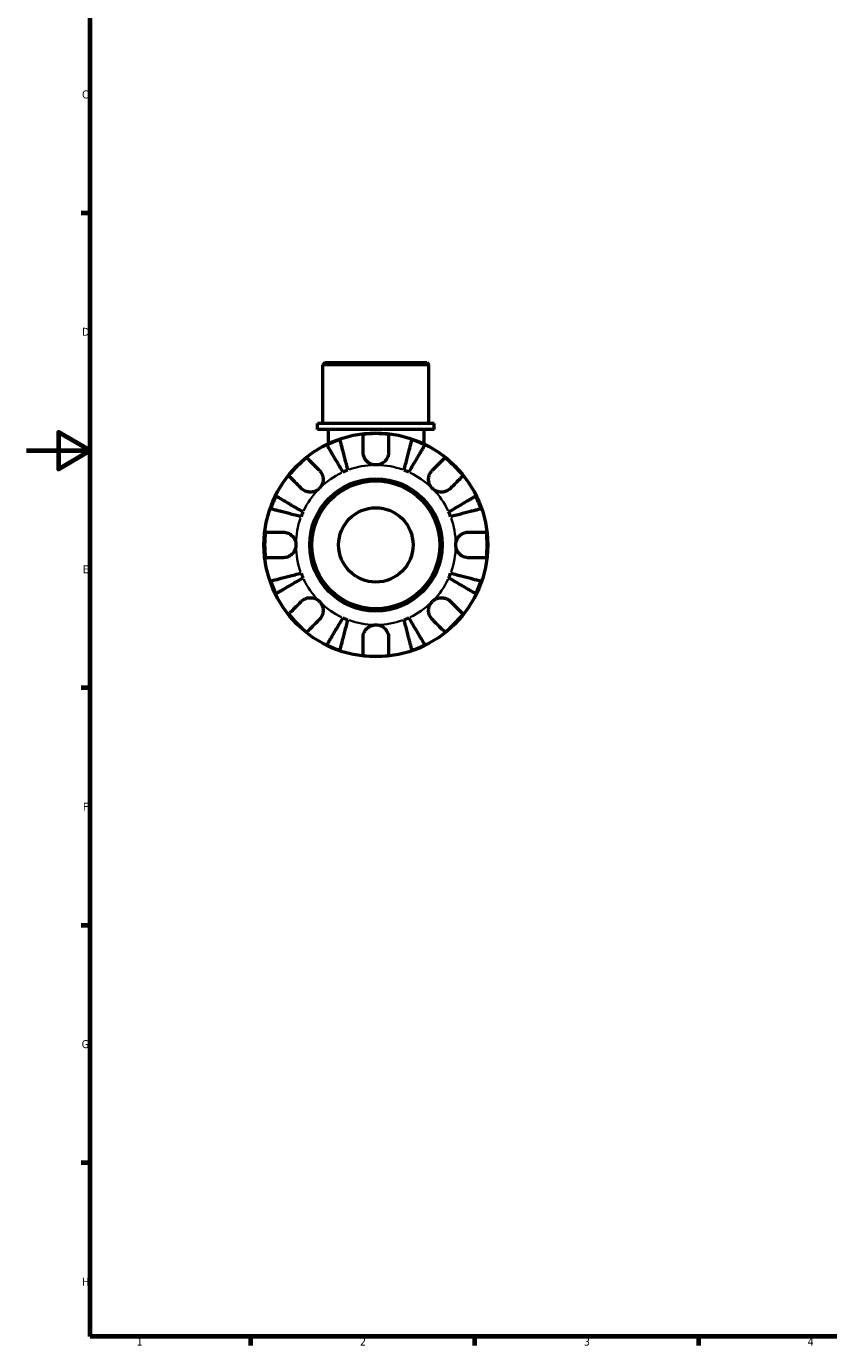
# Model space of a CAD drawing. Header units: millimetres. Extents: x 0 to 902, y 0 to 859.
# Tile 1 of 6: x 0 to 251, y 17 to 430. Entities that reach past the tile are written whole.
import ezdxf

# ---------------------------------------------------------------- set-up
doc = ezdxf.new("R2010")
doc.units = ezdxf.units.MM
for name, color, linetype, lineweight in [('Border (ISO)', 7, 'Continuous', 70), ('Visible (ISO)', 7, 'Continuous', 50), ('Visible Narrow (ISO)', 7, 'Continuous', 35)]:
    doc.layers.add(name, color=color, linetype=linetype, lineweight=lineweight)
doc.styles.add('Note Text (ISO)', font='tahoma.ttf')

# ---------------------------------------------------------------- blocks, each defined once
blk = doc.blocks.new('Borders Default Border')
at = {"layer": 'Border (ISO)'}
for p, q in [((20, 371.25), (17.1, 371.25)), ((20, 222.75), (17.1, 222.75)), ((20, 148.5), (17.1, 148.5)), ((20, 74.25), (17.1, 74.25)), ((70.08, 20), (70.08, 17.1)), ((140.17, 20), (140.17, 17.1)), ((210.25, 20), (210.25, 17.1))]:
    blk.add_line(p, q, dxfattribs=at)
at = {"layer": 'Border (ISO)', "flags": 128}
for points in [[(20, 20), (20, 574), (821, 574), (821, 20), (20, 20)], [(0, 297), (20, 297), (10, 302.77), (10, 291.23), (20, 297)]]:
    blk.add_lwpolyline(points, dxfattribs=at)
at = {"layer": 'Border (ISO)', "color": 232, "true_color": 0xca0064, "char_height": 2.5, "attachment_point": 7, "style": 'Note Text (ISO)'}
for s, insert in [('C', (17.43, 407.08)), ('D', (17.43, 332.88)), ('E', (17.64, 258.63)), ('F', (17.7, 184.38)), ('G', (17.31, 110.08)), ('H', (17.44, 35.88)), ('1', (34.48, 17.1)), ('2', (104.37, 17.1)), ('3', (174.43, 17.05)), ('4', (244.42, 17.1))]:
    blk.add_mtext(s, dxfattribs=dict(at, insert=insert))

msp = doc.modelspace()

# ---------------------------------------------------------------- linework, layer by layer
at = {"layer": 'Visible (ISO)'}
for p, q in [((93.406, 324.491), (92.706, 323.791)), ((125.955, 323.791), (92.706, 323.791)), ((92.706, 305.491), (92.706, 323.791)), ((93.406, 324.491), (125.255, 324.491)), ((125.255, 324.491), (125.955, 323.791)), ((125.955, 305.491), (125.955, 323.791)), ((127.618, 305.491), (91.044, 305.491)), ((91.044, 303.591), (91.044, 305.491)), ((127.618, 303.591), (127.618, 305.491)), ((127.618, 303.591), (91.044, 303.591)), ((94.369, 303.591), (94.369, 299.132)), ((124.293, 303.591), (124.293, 299.132))]:
    msp.add_line(p, q, dxfattribs=at)
for radius in [35, 20.7, 20, 11.637]:
    msp.add_circle((109.331, 267.491), radius, dxfattribs=at)
for radius, start, end in [(34.798, 83.3993, 96.6007), (34.798, 108.92587, 116.07413), (34.798, 63.92587, 71.07413), (34.798, 128.3993, 141.6007), (34.798, 38.3993, 51.6007), (25, 110.66622, 114.33378), (25, 65.66622, 69.33378), (34.798, 153.92587, 161.07413), (34.798, 18.92587, 26.07413), (25, 155.66622, 159.33378), (25, 20.66622, 24.33378), (34.798, 173.3993, 186.6007), (34.798, 353.3993, 6.6007), (34.798, 198.92587, 206.07413), (25, 200.66622, 204.33378), (25, 335.66622, 339.33378), (34.798, 333.92587, 341.07413), (34.798, 218.3993, 231.6007), (25, 245.66622, 249.33378), (25, 290.66622, 294.33378), (34.798, 308.3993, 321.6007), (34.798, 243.92587, 251.07413), (34.798, 288.92587, 296.07413), (34.798, 263.3993, 276.6007)]:
    msp.add_arc((109.331, 267.491), radius, start, end, dxfattribs=at)
for points, knots in [([(105.331, 296.491), (105.331, 296.93), (105.331, 297.374), (105.331, 298.361), (105.331, 298.885), (105.331, 299.762), (105.331, 300.197), (105.331, 300.948), (105.331, 301.263), (105.331, 301.73), (105.331, 301.927), (105.331, 302.059)], [4.90264375, 4.90264375, 4.90264375, 4.90264375, 5.04224508, 5.04224508, 5.22854914, 5.22854914, 5.41380406, 5.41380406, 5.59905898, 5.59905898, 5.77859995, 5.77859995, 5.77859995, 5.77859995]), ([(113.331, 302.059), (113.331, 301.927), (113.331, 301.73), (113.331, 301.263), (113.331, 300.948), (113.331, 300.197), (113.331, 299.762), (113.331, 298.885), (113.331, 298.361), (113.331, 297.374), (113.331, 296.93), (113.331, 296.491)], [0.18972425, 0.18972425, 0.18972425, 0.18972425, 0.36926522, 0.36926522, 0.55452014, 0.55452014, 0.73977506, 0.73977506, 0.92607912, 0.92607912, 1.06568045, 1.06568045, 1.06568045, 1.06568045]), ([(99.029, 290.27), (98.714, 290.806), (98.37, 291.39), (97.695, 292.535), (97.365, 293.096), (96.784, 294.083), (96.478, 294.601), (95.908, 295.569), (95.644, 296.018), (95.2, 296.772), (94.979, 297.146), (94.599, 297.791), (94.44, 298.062), (94.203, 298.464), (94.102, 298.635), (94.036, 298.748)], [4.4593823, 4.4593823, 4.4593823, 4.4593823, 4.6457401, 4.6457401, 4.832098, 4.832098, 5.0177489, 5.0177489, 5.2033998, 5.2033998, 5.388581, 5.388581, 5.5737621, 5.5737621, 5.753847, 5.753847, 5.753847, 5.753847]), ([(98.044, 300.408), (98.077, 300.281), (98.127, 300.09), (98.243, 299.638), (98.322, 299.333), (98.51, 298.608), (98.618, 298.188), (98.837, 297.341), (98.968, 296.836), (99.249, 295.749), (99.4, 295.167), (99.687, 294.057), (99.849, 293.427), (100.182, 292.141), (100.352, 291.484), (100.508, 290.883)], [0.1897184, 0.1897184, 0.1897184, 0.1897184, 0.3698032, 0.3698032, 0.5549844, 0.5549844, 0.7401655, 0.7401655, 0.9258164, 0.9258164, 1.1114673, 1.1114673, 1.2978252, 1.2978252, 1.484183, 1.484183, 1.484183, 1.484183]), ([(118.154, 290.883), (118.309, 291.484), (118.479, 292.141), (118.812, 293.427), (118.975, 294.057), (119.262, 295.167), (119.412, 295.749), (119.693, 296.836), (119.824, 297.341), (120.043, 298.188), (120.152, 298.608), (120.339, 299.333), (120.418, 299.638), (120.535, 300.09), (120.584, 300.281), (120.617, 300.408)], [4.4593823, 4.4593823, 4.4593823, 4.4593823, 4.6457401, 4.6457401, 4.832098, 4.832098, 5.0177489, 5.0177489, 5.2033998, 5.2033998, 5.388581, 5.388581, 5.5737621, 5.5737621, 5.753847, 5.753847, 5.753847, 5.753847]), ([(124.626, 298.748), (124.559, 298.635), (124.459, 298.464), (124.222, 298.062), (124.062, 297.791), (123.682, 297.146), (123.462, 296.772), (123.018, 296.018), (122.753, 295.569), (122.183, 294.601), (121.878, 294.083), (121.296, 293.096), (120.966, 292.535), (120.292, 291.39), (119.947, 290.806), (119.632, 290.27)], [0.1897184, 0.1897184, 0.1897184, 0.1897184, 0.3698032, 0.3698032, 0.5549844, 0.5549844, 0.7401655, 0.7401655, 0.9258164, 0.9258164, 1.1114673, 1.1114673, 1.2978252, 1.2978252, 1.484183, 1.484183, 1.484183, 1.484183]), ([(87.716, 294.762), (87.809, 294.67), (87.949, 294.53), (88.279, 294.2), (88.502, 293.977), (89.032, 293.446), (89.34, 293.139), (89.961, 292.518), (90.331, 292.148), (91.029, 291.45), (91.343, 291.136), (91.653, 290.826)], [0.18972425, 0.18972425, 0.18972425, 0.18972425, 0.36926522, 0.36926522, 0.55452014, 0.55452014, 0.73977506, 0.73977506, 0.92607912, 0.92607912, 1.06568045, 1.06568045, 1.06568045, 1.06568045]), ([(109.331, 292.491), (108.955, 292.491), (108.581, 292.544), (107.811, 292.767), (107.424, 292.949), (106.735, 293.421), (106.436, 293.701), (105.967, 294.298), (105.789, 294.6), (105.567, 295.118), (105.499, 295.322), (105.402, 295.716), (105.37, 295.904), (105.337, 296.225), (105.331, 296.359), (105.331, 296.491)], [0, 0, 0, 0, 0.11274969, 0.11274969, 0.24046199, 0.24046199, 0.3630761, 0.3630761, 0.46982648, 0.46982648, 0.53680834, 0.53680834, 0.59738122, 0.59738122, 0.64072731, 0.64072731, 0.64072731, 0.64072731]), ([(113.331, 296.491), (113.331, 296.293), (113.316, 296.092), (113.257, 295.703), (113.215, 295.515), (113.089, 295.1), (112.998, 294.874), (112.685, 294.27), (112.423, 293.915), (111.747, 293.265), (111.329, 292.991), (110.383, 292.596), (109.86, 292.491), (109.331, 292.491)], [-0.64798358, -0.64798358, -0.64798358, -0.64798358, -0.58129223, -0.58129223, -0.51957432, -0.51957432, -0.44316993, -0.44316993, -0.3085364, -0.3085364, -0.15881239, -0.15881239, 0, 0, 0, 0]), ([(127.008, 290.826), (127.318, 291.136), (127.633, 291.45), (128.33, 292.148), (128.701, 292.518), (129.321, 293.139), (129.629, 293.446), (130.16, 293.977), (130.383, 294.2), (130.713, 294.53), (130.852, 294.67), (130.945, 294.762)], [4.90264375, 4.90264375, 4.90264375, 4.90264375, 5.04224508, 5.04224508, 5.22854914, 5.22854914, 5.41380406, 5.41380406, 5.59905898, 5.59905898, 5.77859995, 5.77859995, 5.77859995, 5.77859995]), ([(85.996, 285.169), (85.686, 285.479), (85.372, 285.793), (84.674, 286.491), (84.304, 286.861), (83.683, 287.482), (83.376, 287.79), (82.845, 288.32), (82.622, 288.543), (82.292, 288.873), (82.152, 289.013), (82.06, 289.106)], [4.90264375, 4.90264375, 4.90264375, 4.90264375, 5.04224508, 5.04224508, 5.22854914, 5.22854914, 5.41380406, 5.41380406, 5.59905898, 5.59905898, 5.77859995, 5.77859995, 5.77859995, 5.77859995]), ([(91.653, 290.826), (91.741, 290.738), (91.826, 290.645), (92.069, 290.351), (92.215, 290.137), (92.472, 289.662), (92.58, 289.403), (92.774, 288.747), (92.83, 288.346), (92.817, 287.438), (92.715, 286.942), (92.323, 285.987), (92.027, 285.543), (91.653, 285.169)], [-0.64434498, -0.64434498, -0.64434498, -0.64434498, -0.60308586, -0.60308586, -0.52007987, -0.52007987, -0.43273909, -0.43273909, -0.31000661, -0.31000661, -0.15868997, -0.15868997, 0, 0, 0, 0]), ([(127.008, 285.169), (126.799, 285.378), (126.613, 285.61), (126.286, 286.128), (126.15, 286.415), (125.909, 287.126), (125.838, 287.556), (125.836, 288.398), (125.898, 288.801), (126.1, 289.452), (126.21, 289.707), (126.472, 290.176), (126.621, 290.39), (126.858, 290.669), (126.932, 290.749), (127.008, 290.826)], [0, 0, 0, 0, 0.08884908, 0.08884908, 0.18379648, 0.18379648, 0.31419699, 0.31419699, 0.43784665, 0.43784665, 0.52411276, 0.52411276, 0.60765264, 0.60765264, 0.6434969, 0.6434969, 0.6434969, 0.6434969]), ([(136.602, 289.106), (136.509, 289.013), (136.369, 288.873), (136.039, 288.543), (135.816, 288.32), (135.286, 287.79), (134.978, 287.482), (134.358, 286.861), (133.987, 286.491), (133.29, 285.793), (132.975, 285.479), (132.665, 285.169)], [0.18972425, 0.18972425, 0.18972425, 0.18972425, 0.36926522, 0.36926522, 0.55452014, 0.55452014, 0.73977506, 0.73977506, 0.92607912, 0.92607912, 1.06568045, 1.06568045, 1.06568045, 1.06568045]), ([(91.653, 285.169), (91.444, 284.96), (91.212, 284.774), (90.694, 284.447), (90.407, 284.31), (89.696, 284.069), (89.266, 283.998), (88.424, 283.996), (88.021, 284.058), (87.37, 284.261), (87.115, 284.371), (86.646, 284.633), (86.432, 284.782), (86.153, 285.019), (86.073, 285.093), (85.996, 285.169)], [0, 0, 0, 0, 0.08884908, 0.08884908, 0.18379648, 0.18379648, 0.31419699, 0.31419699, 0.43784665, 0.43784665, 0.52411276, 0.52411276, 0.60765264, 0.60765264, 0.6434969, 0.6434969, 0.6434969, 0.6434969]), ([(132.665, 285.169), (132.577, 285.081), (132.484, 284.996), (132.19, 284.753), (131.976, 284.607), (131.501, 284.35), (131.242, 284.242), (130.587, 284.048), (130.186, 283.992), (129.278, 284.005), (128.781, 284.107), (127.827, 284.499), (127.382, 284.795), (127.008, 285.169)], [-0.64434498, -0.64434498, -0.64434498, -0.64434498, -0.60308586, -0.60308586, -0.52007987, -0.52007987, -0.43273909, -0.43273909, -0.31000661, -0.31000661, -0.15868997, -0.15868997, 0, 0, 0, 0]), ([(78.074, 282.786), (78.187, 282.72), (78.358, 282.619), (78.76, 282.382), (79.031, 282.223), (79.676, 281.843), (80.05, 281.622), (80.804, 281.178), (81.253, 280.914), (82.221, 280.344), (82.739, 280.038), (83.726, 279.457), (84.287, 279.127), (85.432, 278.452), (86.016, 278.108), (86.552, 277.793)], [0.1897184, 0.1897184, 0.1897184, 0.1897184, 0.3698032, 0.3698032, 0.5549844, 0.5549844, 0.7401655, 0.7401655, 0.9258164, 0.9258164, 1.1114673, 1.1114673, 1.2978252, 1.2978252, 1.484183, 1.484183, 1.484183, 1.484183]), ([(132.11, 277.793), (132.645, 278.108), (133.23, 278.452), (134.375, 279.127), (134.935, 279.457), (135.922, 280.038), (136.441, 280.344), (137.408, 280.914), (137.858, 281.178), (138.611, 281.622), (138.985, 281.843), (139.631, 282.223), (139.902, 282.382), (140.304, 282.619), (140.474, 282.72), (140.587, 282.786)], [4.4593823, 4.4593823, 4.4593823, 4.4593823, 4.6457401, 4.6457401, 4.832098, 4.832098, 5.0177489, 5.0177489, 5.2033998, 5.2033998, 5.388581, 5.388581, 5.5737621, 5.5737621, 5.753847, 5.753847, 5.753847, 5.753847]), ([(85.939, 276.314), (85.338, 276.47), (84.681, 276.64), (83.395, 276.973), (82.765, 277.135), (81.655, 277.422), (81.073, 277.573), (79.986, 277.854), (79.481, 277.985), (78.634, 278.204), (78.214, 278.312), (77.489, 278.5), (77.184, 278.579), (76.732, 278.695), (76.541, 278.745), (76.414, 278.778)], [4.4593823, 4.4593823, 4.4593823, 4.4593823, 4.6457401, 4.6457401, 4.832098, 4.832098, 5.0177489, 5.0177489, 5.2033998, 5.2033998, 5.388581, 5.388581, 5.5737621, 5.5737621, 5.753847, 5.753847, 5.753847, 5.753847]), ([(142.247, 278.778), (142.12, 278.745), (141.929, 278.695), (141.477, 278.579), (141.173, 278.5), (140.448, 278.312), (140.027, 278.204), (139.18, 277.985), (138.675, 277.854), (137.588, 277.573), (137.006, 277.422), (135.897, 277.135), (135.267, 276.973), (133.98, 276.64), (133.323, 276.47), (132.722, 276.314)], [0.1897184, 0.1897184, 0.1897184, 0.1897184, 0.3698032, 0.3698032, 0.5549844, 0.5549844, 0.7401655, 0.7401655, 0.9258164, 0.9258164, 1.1114673, 1.1114673, 1.2978252, 1.2978252, 1.484183, 1.484183, 1.484183, 1.484183]), ([(74.763, 271.491), (74.895, 271.491), (75.092, 271.491), (75.559, 271.491), (75.874, 271.491), (76.625, 271.491), (77.06, 271.491), (77.937, 271.491), (78.461, 271.491), (79.448, 271.491), (79.892, 271.491), (80.331, 271.491)], [0.18972425, 0.18972425, 0.18972425, 0.18972425, 0.36926522, 0.36926522, 0.55452014, 0.55452014, 0.73977506, 0.73977506, 0.92607912, 0.92607912, 1.06568045, 1.06568045, 1.06568045, 1.06568045]), ([(80.331, 271.491), (80.477, 271.491), (80.625, 271.483), (81.011, 271.44), (81.248, 271.392), (81.739, 271.245), (81.99, 271.141), (82.588, 270.818), (82.916, 270.571), (83.551, 269.916), (83.83, 269.494), (84.226, 268.543), (84.331, 268.019), (84.331, 267.491)], [-0.64008532, -0.64008532, -0.64008532, -0.64008532, -0.59222185, -0.59222185, -0.51595037, -0.51595037, -0.43235608, -0.43235608, -0.30863031, -0.30863031, -0.15844955, -0.15844955, 0, 0, 0, 0]), ([(134.331, 267.491), (134.331, 267.829), (134.373, 268.165), (134.551, 268.851), (134.693, 269.194), (135.14, 269.959), (135.485, 270.348), (136.16, 270.869), (136.453, 271.039), (136.992, 271.269), (137.229, 271.345), (137.716, 271.452), (137.964, 271.482), (138.249, 271.491), (138.29, 271.491), (138.331, 271.491)], [-2.77804136, -2.77804136, -2.77804136, -2.77804136, -2.67672151, -2.67672151, -2.56558131, -2.56558131, -2.40960112, -2.40960112, -2.30519389, -2.30519389, -2.22617552, -2.22617552, -2.14450488, -2.14450488, -2.1308178, -2.1308178, -2.1308178, -2.1308178]), ([(138.331, 271.491), (138.769, 271.491), (139.214, 271.491), (140.2, 271.491), (140.724, 271.491), (141.602, 271.491), (142.037, 271.491), (142.787, 271.491), (143.103, 271.491), (143.569, 271.491), (143.767, 271.491), (143.898, 271.491)], [4.90264375, 4.90264375, 4.90264375, 4.90264375, 5.04224508, 5.04224508, 5.22854914, 5.22854914, 5.41380406, 5.41380406, 5.59905898, 5.59905898, 5.77859995, 5.77859995, 5.77859995, 5.77859995]), ([(84.331, 267.491), (84.331, 267.154), (84.288, 266.817), (84.111, 266.132), (83.969, 265.788), (83.521, 265.023), (83.177, 264.635), (82.501, 264.114), (82.208, 263.944), (81.669, 263.713), (81.432, 263.638), (80.945, 263.531), (80.698, 263.501), (80.412, 263.492), (80.371, 263.491), (80.331, 263.491)], [-2.77804136, -2.77804136, -2.77804136, -2.77804136, -2.67672151, -2.67672151, -2.56558131, -2.56558131, -2.40960112, -2.40960112, -2.30519389, -2.30519389, -2.22617552, -2.22617552, -2.14450488, -2.14450488, -2.1308178, -2.1308178, -2.1308178, -2.1308178]), ([(138.331, 263.491), (138.184, 263.491), (138.036, 263.499), (137.651, 263.542), (137.414, 263.59), (136.923, 263.738), (136.672, 263.841), (136.073, 264.164), (135.745, 264.412), (135.11, 265.067), (134.832, 265.489), (134.435, 266.44), (134.331, 266.963), (134.331, 267.491)], [-0.64008532, -0.64008532, -0.64008532, -0.64008532, -0.59222185, -0.59222185, -0.51595037, -0.51595037, -0.43235608, -0.43235608, -0.30863031, -0.30863031, -0.15844955, -0.15844955, 0, 0, 0, 0]), ([(80.331, 263.491), (79.892, 263.491), (79.448, 263.491), (78.461, 263.491), (77.937, 263.491), (77.06, 263.491), (76.625, 263.491), (75.874, 263.491), (75.559, 263.491), (75.092, 263.491), (74.895, 263.491), (74.763, 263.491)], [4.90264375, 4.90264375, 4.90264375, 4.90264375, 5.04224508, 5.04224508, 5.22854914, 5.22854914, 5.41380406, 5.41380406, 5.59905898, 5.59905898, 5.77859995, 5.77859995, 5.77859995, 5.77859995]), ([(143.898, 263.491), (143.767, 263.491), (143.569, 263.491), (143.103, 263.491), (142.787, 263.491), (142.037, 263.491), (141.602, 263.491), (140.724, 263.491), (140.2, 263.491), (139.214, 263.491), (138.769, 263.491), (138.331, 263.491)], [0.18972425, 0.18972425, 0.18972425, 0.18972425, 0.36926522, 0.36926522, 0.55452014, 0.55452014, 0.73977506, 0.73977506, 0.92607912, 0.92607912, 1.06568045, 1.06568045, 1.06568045, 1.06568045]), ([(76.414, 256.205), (76.541, 256.238), (76.732, 256.287), (77.184, 256.404), (77.489, 256.483), (78.214, 256.67), (78.634, 256.779), (79.481, 256.998), (79.986, 257.129), (81.073, 257.41), (81.655, 257.56), (82.765, 257.847), (83.395, 258.01), (84.681, 258.343), (85.338, 258.513), (85.939, 258.668)], [0.1897184, 0.1897184, 0.1897184, 0.1897184, 0.3698032, 0.3698032, 0.5549844, 0.5549844, 0.7401655, 0.7401655, 0.9258164, 0.9258164, 1.1114673, 1.1114673, 1.2978252, 1.2978252, 1.484183, 1.484183, 1.484183, 1.484183]), ([(86.552, 257.19), (86.016, 256.875), (85.432, 256.53), (84.287, 255.856), (83.726, 255.526), (82.739, 254.944), (82.221, 254.639), (81.253, 254.069), (80.804, 253.804), (80.05, 253.36), (79.676, 253.14), (79.031, 252.76), (78.76, 252.6), (78.358, 252.363), (78.187, 252.263), (78.074, 252.196)], [4.4593823, 4.4593823, 4.4593823, 4.4593823, 4.6457401, 4.6457401, 4.832098, 4.832098, 5.0177489, 5.0177489, 5.2033998, 5.2033998, 5.388581, 5.388581, 5.5737621, 5.5737621, 5.753847, 5.753847, 5.753847, 5.753847]), ([(140.587, 252.196), (140.474, 252.263), (140.304, 252.363), (139.902, 252.6), (139.631, 252.76), (138.985, 253.14), (138.611, 253.36), (137.858, 253.804), (137.408, 254.069), (136.441, 254.639), (135.922, 254.944), (134.935, 255.526), (134.375, 255.856), (133.23, 256.53), (132.645, 256.875), (132.11, 257.19)], [0.1897184, 0.1897184, 0.1897184, 0.1897184, 0.3698032, 0.3698032, 0.5549844, 0.5549844, 0.7401655, 0.7401655, 0.9258164, 0.9258164, 1.1114673, 1.1114673, 1.2978252, 1.2978252, 1.484183, 1.484183, 1.484183, 1.484183]), ([(132.722, 258.668), (133.323, 258.513), (133.98, 258.343), (135.267, 258.01), (135.897, 257.847), (137.006, 257.56), (137.588, 257.41), (138.675, 257.129), (139.18, 256.998), (140.027, 256.779), (140.448, 256.67), (141.173, 256.483), (141.477, 256.404), (141.929, 256.287), (142.12, 256.238), (142.247, 256.205)], [4.4593823, 4.4593823, 4.4593823, 4.4593823, 4.6457401, 4.6457401, 4.832098, 4.832098, 5.0177489, 5.0177489, 5.2033998, 5.2033998, 5.388581, 5.388581, 5.5737621, 5.5737621, 5.753847, 5.753847, 5.753847, 5.753847]), ([(82.06, 245.877), (82.152, 245.97), (82.292, 246.109), (82.622, 246.439), (82.845, 246.662), (83.376, 247.193), (83.683, 247.501), (84.304, 248.121), (84.674, 248.492), (85.372, 249.189), (85.686, 249.504), (85.996, 249.814)], [0.18972425, 0.18972425, 0.18972425, 0.18972425, 0.36926522, 0.36926522, 0.55452014, 0.55452014, 0.73977506, 0.73977506, 0.92607912, 0.92607912, 1.06568045, 1.06568045, 1.06568045, 1.06568045]), ([(85.996, 249.814), (86.084, 249.902), (86.177, 249.986), (86.471, 250.229), (86.685, 250.375), (87.16, 250.633), (87.419, 250.741), (88.075, 250.935), (88.476, 250.991), (89.384, 250.978), (89.88, 250.876), (90.835, 250.484), (91.279, 250.188), (91.653, 249.814)], [-0.64434498, -0.64434498, -0.64434498, -0.64434498, -0.60308586, -0.60308586, -0.52007987, -0.52007987, -0.43273909, -0.43273909, -0.31000661, -0.31000661, -0.15868997, -0.15868997, 0, 0, 0, 0]), ([(91.653, 249.814), (91.862, 249.604), (92.048, 249.372), (92.375, 248.854), (92.512, 248.568), (92.753, 247.857), (92.824, 247.427), (92.826, 246.585), (92.764, 246.182), (92.561, 245.53), (92.451, 245.276), (92.189, 244.806), (92.04, 244.592), (91.803, 244.313), (91.729, 244.233), (91.653, 244.157)], [0, 0, 0, 0, 0.08884908, 0.08884908, 0.18379648, 0.18379648, 0.31419699, 0.31419699, 0.43784665, 0.43784665, 0.52411276, 0.52411276, 0.60765264, 0.60765264, 0.6434969, 0.6434969, 0.6434969, 0.6434969]), ([(127.008, 244.157), (126.92, 244.245), (126.836, 244.338), (126.593, 244.632), (126.447, 244.846), (126.189, 245.321), (126.081, 245.58), (125.887, 246.235), (125.831, 246.636), (125.844, 247.544), (125.946, 248.041), (126.338, 248.995), (126.634, 249.44), (127.008, 249.814)], [-0.64434498, -0.64434498, -0.64434498, -0.64434498, -0.60308586, -0.60308586, -0.52007987, -0.52007987, -0.43273909, -0.43273909, -0.31000661, -0.31000661, -0.15868997, -0.15868997, 0, 0, 0, 0]), ([(127.008, 249.814), (127.218, 250.023), (127.45, 250.209), (127.968, 250.536), (128.254, 250.672), (128.965, 250.913), (129.395, 250.984), (130.237, 250.986), (130.64, 250.924), (131.292, 250.722), (131.546, 250.612), (132.016, 250.35), (132.23, 250.201), (132.509, 249.964), (132.589, 249.89), (132.665, 249.814)], [0, 0, 0, 0, 0.08884908, 0.08884908, 0.18379648, 0.18379648, 0.31419699, 0.31419699, 0.43784665, 0.43784665, 0.52411276, 0.52411276, 0.60765264, 0.60765264, 0.6434969, 0.6434969, 0.6434969, 0.6434969]), ([(132.665, 249.814), (132.975, 249.504), (133.29, 249.189), (133.987, 248.492), (134.358, 248.121), (134.978, 247.501), (135.286, 247.193), (135.816, 246.662), (136.039, 246.439), (136.369, 246.109), (136.509, 245.97), (136.602, 245.877)], [4.90264375, 4.90264375, 4.90264375, 4.90264375, 5.04224508, 5.04224508, 5.22854914, 5.22854914, 5.41380406, 5.41380406, 5.59905898, 5.59905898, 5.77859995, 5.77859995, 5.77859995, 5.77859995]), ([(91.653, 244.157), (91.343, 243.847), (91.029, 243.532), (90.331, 242.835), (89.961, 242.464), (89.34, 241.844), (89.032, 241.536), (88.502, 241.006), (88.279, 240.783), (87.949, 240.453), (87.809, 240.313), (87.716, 240.22)], [4.90264375, 4.90264375, 4.90264375, 4.90264375, 5.04224508, 5.04224508, 5.22854914, 5.22854914, 5.41380406, 5.41380406, 5.59905898, 5.59905898, 5.77859995, 5.77859995, 5.77859995, 5.77859995]), ([(94.036, 236.235), (94.102, 236.348), (94.203, 236.518), (94.44, 236.92), (94.599, 237.191), (94.979, 237.837), (95.2, 238.211), (95.644, 238.964), (95.908, 239.414), (96.478, 240.381), (96.784, 240.9), (97.365, 241.887), (97.695, 242.447), (98.37, 243.592), (98.714, 244.177), (99.029, 244.712)], [0.1897184, 0.1897184, 0.1897184, 0.1897184, 0.3698032, 0.3698032, 0.5549844, 0.5549844, 0.7401655, 0.7401655, 0.9258164, 0.9258164, 1.1114673, 1.1114673, 1.2978252, 1.2978252, 1.484183, 1.484183, 1.484183, 1.484183]), ([(100.508, 244.1), (100.352, 243.499), (100.182, 242.842), (99.849, 241.555), (99.687, 240.925), (99.4, 239.816), (99.249, 239.234), (98.968, 238.147), (98.837, 237.642), (98.618, 236.795), (98.51, 236.374), (98.322, 235.649), (98.243, 235.345), (98.127, 234.893), (98.077, 234.702), (98.044, 234.575)], [4.4593823, 4.4593823, 4.4593823, 4.4593823, 4.6457401, 4.6457401, 4.832098, 4.832098, 5.0177489, 5.0177489, 5.2033998, 5.2033998, 5.388581, 5.388581, 5.5737621, 5.5737621, 5.753847, 5.753847, 5.753847, 5.753847]), ([(120.617, 234.575), (120.584, 234.702), (120.535, 234.893), (120.418, 235.345), (120.339, 235.649), (120.152, 236.374), (120.043, 236.795), (119.824, 237.642), (119.693, 238.147), (119.412, 239.234), (119.262, 239.816), (118.975, 240.925), (118.812, 241.555), (118.479, 242.842), (118.309, 243.499), (118.154, 244.1)], [0.1897184, 0.1897184, 0.1897184, 0.1897184, 0.3698032, 0.3698032, 0.5549844, 0.5549844, 0.7401655, 0.7401655, 0.9258164, 0.9258164, 1.1114673, 1.1114673, 1.2978252, 1.2978252, 1.484183, 1.484183, 1.484183, 1.484183]), ([(119.632, 244.712), (119.947, 244.177), (120.292, 243.592), (120.966, 242.447), (121.296, 241.887), (121.878, 240.9), (122.183, 240.381), (122.753, 239.414), (123.018, 238.964), (123.462, 238.211), (123.682, 237.837), (124.062, 237.191), (124.222, 236.92), (124.459, 236.518), (124.559, 236.348), (124.626, 236.235)], [4.4593823, 4.4593823, 4.4593823, 4.4593823, 4.6457401, 4.6457401, 4.832098, 4.832098, 5.0177489, 5.0177489, 5.2033998, 5.2033998, 5.388581, 5.388581, 5.5737621, 5.5737621, 5.753847, 5.753847, 5.753847, 5.753847]), ([(130.945, 240.22), (130.852, 240.313), (130.713, 240.453), (130.383, 240.783), (130.16, 241.006), (129.629, 241.536), (129.321, 241.844), (128.701, 242.464), (128.33, 242.835), (127.633, 243.532), (127.318, 243.847), (127.008, 244.157)], [0.18972425, 0.18972425, 0.18972425, 0.18972425, 0.36926522, 0.36926522, 0.55452014, 0.55452014, 0.73977506, 0.73977506, 0.92607912, 0.92607912, 1.06568045, 1.06568045, 1.06568045, 1.06568045]), ([(105.331, 238.491), (105.331, 238.638), (105.339, 238.786), (105.382, 239.171), (105.43, 239.408), (105.577, 239.899), (105.681, 240.15), (106.004, 240.749), (106.251, 241.077), (106.906, 241.712), (107.328, 241.99), (108.279, 242.387), (108.803, 242.491), (109.331, 242.491)], [-0.64008532, -0.64008532, -0.64008532, -0.64008532, -0.59222185, -0.59222185, -0.51595037, -0.51595037, -0.43235608, -0.43235608, -0.30863031, -0.30863031, -0.15844955, -0.15844955, 0, 0, 0, 0]), ([(109.331, 242.491), (109.668, 242.491), (110.005, 242.449), (110.69, 242.271), (111.034, 242.129), (111.799, 241.682), (112.187, 241.337), (112.708, 240.662), (112.878, 240.369), (113.109, 239.83), (113.184, 239.593), (113.291, 239.106), (113.321, 238.858), (113.33, 238.573), (113.331, 238.532), (113.331, 238.491)], [-2.77804136, -2.77804136, -2.77804136, -2.77804136, -2.67672151, -2.67672151, -2.56558131, -2.56558131, -2.40960112, -2.40960112, -2.30519389, -2.30519389, -2.22617552, -2.22617552, -2.14450488, -2.14450488, -2.1308178, -2.1308178, -2.1308178, -2.1308178]), ([(105.331, 232.924), (105.331, 233.055), (105.331, 233.253), (105.331, 233.719), (105.331, 234.035), (105.331, 234.785), (105.331, 235.22), (105.331, 236.098), (105.331, 236.622), (105.331, 237.608), (105.331, 238.053), (105.331, 238.491)], [0.18972425, 0.18972425, 0.18972425, 0.18972425, 0.36926522, 0.36926522, 0.55452014, 0.55452014, 0.73977506, 0.73977506, 0.92607912, 0.92607912, 1.06568045, 1.06568045, 1.06568045, 1.06568045]), ([(113.331, 238.491), (113.331, 238.053), (113.331, 237.608), (113.331, 236.622), (113.331, 236.098), (113.331, 235.22), (113.331, 234.785), (113.331, 234.035), (113.331, 233.719), (113.331, 233.253), (113.331, 233.055), (113.331, 232.924)], [4.90264375, 4.90264375, 4.90264375, 4.90264375, 5.04224508, 5.04224508, 5.22854914, 5.22854914, 5.41380406, 5.41380406, 5.59905898, 5.59905898, 5.77859995, 5.77859995, 5.77859995, 5.77859995])]:
    msp.add_open_spline(points, degree=3, knots=knots, dxfattribs=at)
at = {"layer": 'Visible Narrow (ISO)'}
for start, end in [(115.36709, 133.96669), (91.03331, 109.63291), (70.36709, 88.96669), (46.03331, 64.63291), (136.03331, 154.63291), (25.36709, 43.96669), (160.36709, 178.96669), (1.03331, 19.63291), (181.03331, 199.63291), (340.36709, 358.96669), (205.36709, 223.96669), (316.03331, 334.63291), (226.03331, 244.63291), (295.36709, 313.96669), (250.36709, 268.96669), (271.03331, 289.63291)]:
    msp.add_arc((109.331, 267.491), 25, start, end, dxfattribs=at)

# ---------------------------------------------------------------- block references
msp.add_blockref('Borders Default Border', (0, 0))

doc.saveas('drawing.dxf')
